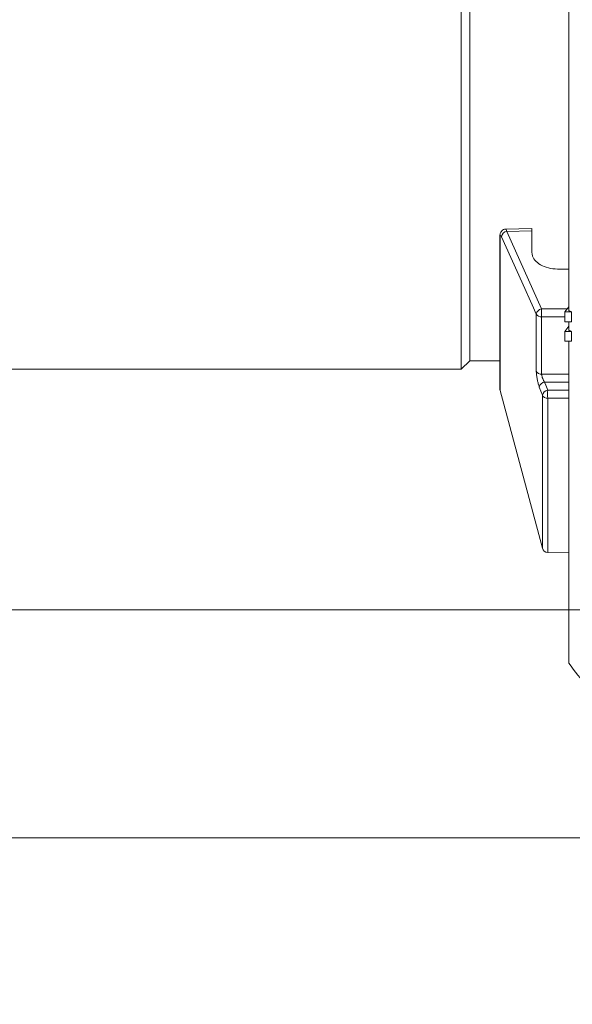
# Model space of a CAD drawing. Header units: millimetres. Extents: x 0 to 1118, y 0 to 864.
# Tile 5 of 256: x 191 to 216, y 60 to 103. Entities that reach past the tile are written whole.
import ezdxf

# ---------------------------------------------------------------- set-up
doc = ezdxf.new("R2010")
doc.units = ezdxf.units.MM
doc.styles.add('SLDTEXTSTYLE3', font='TXT', dxfattribs={"width": 0.605})
doc.dimstyles.new('SLDDIMSTYLE0', dxfattribs={"dimtxt": 3.175, "dimasz": 3.302, "dimexe": 0, "dimexo": 0.0625, "dimgap": 0.79375, "dimtad": 0, "dimtih": 1, "dimtoh": 1, "dimdec": 1, "dimlfac": 4, "dimrnd": 1e-09, "dimzin": 12, "dimdsep": 46, "dimtxsty": 'SLDTEXTSTYLE3', "dimsah": 1, "dimcen": 0.09, "dimadec": 0, "dimazin": 3, "dimtfac": 1, "dimtofl": 0, "dimtmove": 0, "dimatfit": 3, "dimfxl": 1, "dimfrac": 2, "dimtolj": 1, "dimtzin": 12, "dimarcsym": 0})
doc.dimstyles.new('SLDDIMSTYLE1', dxfattribs={"dimtxt": 3.175, "dimasz": 3.302, "dimexe": 0, "dimexo": 0.0625, "dimgap": 0.79375, "dimtad": 0, "dimtih": 1, "dimtoh": 1, "dimdec": 1, "dimlfac": 4, "dimrnd": 1e-09, "dimzin": 4, "dimdsep": 46, "dimtxsty": 'SLDTEXTSTYLE3', "dimsah": 1, "dimcen": 0.09, "dimadec": 0, "dimazin": 1, "dimtfac": 1, "dimtofl": 0, "dimtmove": 0, "dimatfit": 3, "dimfxl": 1, "dimfrac": 2, "dimtolj": 1, "dimtzin": 12, "dimarcsym": 0})

# ---------------------------------------------------------------- blocks, each defined once
blk = doc.blocks.new('_D')
at = {"color": 7, "linetype": 'Continuous', "lineweight": 0}
for p, q in [((261.226, 77.123), (154.079, 77.123)), ((155.679, 66.998), (155.679, 77.123)), ((241.214, 66.998), (154.079, 66.998)), ((155.679, 62.113), (155.679, 66.998)), ((152.499, 62.113), (155.679, 62.113))]:
    blk.add_line(p, q, dxfattribs=at)
for points in [[(155.679, 77.123), (155.171, 73.821), (156.187, 73.821)], [(155.679, 66.998), (156.187, 70.3), (155.171, 70.3)]]:
    blk.add_solid(points, dxfattribs=at)
at = {"color": 7, "linetype": 'Continuous', "lineweight": 0, "insert": (144.01, 63.769), "char_height": 3.175, "attachment_point": 1, "style": 'SLDTEXTSTYLE3'}
blk.add_mtext('40.5', dxfattribs=at)
blk = doc.blocks.new('_D_2')
at = {"color": 7, "linetype": 'Continuous', "lineweight": 0}
for p, q in [((261.226, 133.123), (154.079, 133.123)), ((155.679, 133.123), (155.679, 107.56)), ((155.679, 77.123), (155.679, 102.687)), ((261.226, 77.123), (154.079, 77.123))]:
    blk.add_line(p, q, dxfattribs=at)
for points in [[(155.679, 133.123), (155.171, 129.821), (156.187, 129.821)], [(155.679, 77.123), (156.187, 80.425), (155.171, 80.425)]]:
    blk.add_solid(points, dxfattribs=at)
at = {"color": 7, "linetype": 'Continuous', "lineweight": 0, "insert": (150.221, 106.78), "char_height": 3.175, "attachment_point": 1, "style": 'SLDTEXTSTYLE3'}
blk.add_mtext('224.0', dxfattribs=at)

msp = doc.modelspace()

# ---------------------------------------------------------------- linework, layer by layer
at = {"color": 7, "linetype": 'Continuous', "lineweight": 15}
for p, q in [((210.679, 87.804), (210.679, 121.554)), ((211.054, 88.179), (211.054, 121.179)), ((213.816, 94.059), (212.66, 94.032)), ((212.391, 93.686), (212.391, 86.934)), ((213.816, 92.984), (213.816, 93.959)), ((215.451, 90.585), (215.282, 90.353)), ((215.573, 90.353), (215.282, 90.353)), ((215.282, 90.353), (215.282, 89.915)), ((215.573, 90.353), (215.572, 89.915)), ((215.572, 89.915), (215.282, 89.915)), ((215.451, 89.715), (215.282, 89.482)), ((215.451, 89.915), (215.451, 89.532)), ((215.571, 89.482), (215.282, 89.482)), ((215.282, 89.482), (215.282, 89.054)), ((215.569, 89.054), (215.282, 89.054)), ((210.679, 87.804), (211.054, 88.179)), ((211.054, 88.179), (212.391, 88.179)), ((179.629, 87.804), (210.679, 87.804)), ((212.399, 86.87), (214.277, 79.861)), ((214.514, 79.675), (215.451, 79.659))]:
    msp.add_line(p, q, dxfattribs=at)
at = {"color": 9, "linetype": 'Continuous', "lineweight": 0}
for p, q in [((212.399, 93.645), (212.399, 86.87)), ((213.816, 93.959), (212.702, 93.932)), ((212.702, 93.932), (214.246, 90.487)), ((214.009, 87.718), (214.009, 90.248)), ((214.246, 90.487), (215.382, 90.491)), ((215.282, 90.139), (214.246, 90.136)), ((214.246, 90.136), (214.246, 87.586)), ((215.451, 87.235), (214.38, 87.236)), ((214.277, 86.656), (214.143, 87.016)), ((214.277, 79.861), (214.277, 86.656)), ((214.514, 86.876), (215.451, 86.875)), ((215.451, 86.521), (214.514, 86.521)), ((214.514, 86.521), (214.514, 79.675))]:
    msp.add_line(p, q, dxfattribs=at)
at = {"color": 9, "linetype": 'Continuous', "lineweight": 0, "flags": 128}
for points in [[(212.391, 93.683), (212.391, 93.68), (212.399, 93.645)], [(214.009, 90.248), (213.88, 90.536), (213.362, 91.691), (212.465, 93.693)], [(214.246, 87.586), (214.746, 87.586), (215.451, 87.586)], [(214.38, 87.236), (214.429, 87.104), (214.514, 86.876)]]:
    msp.add_lwpolyline(points, dxfattribs=at)
at = {"color": 9, "linetype": 'Continuous', "lineweight": 0}
for centre, radius, start, end in [((212.734, 93.663), 0.271, 96.7712, 173.7023), ((214.278, 90.218), 0.271, 96.7785, 173.6542), ((214.223, 90.393), 0.259, 214.2014, 275.1361), ((222.421, 90.311), 8.176, 178.7695, 181.2305), ((214.229, 87.835), 0.249, 207.8902, 273.932), ((214.41, 86.966), 0.271, 96.2657, 169.3911), ((214.544, 86.606), 0.271, 96.2664, 169.3881), ((214.498, 86.769), 0.248, 207.1223, 273.7396), ((222.865, 86.699), 8.353, 178.7847, 181.2153)]:
    msp.add_arc(centre, radius, start, end, dxfattribs=at)
at = {"color": 7, "linetype": 'Continuous', "lineweight": 15}
for centre, start, end in [((212.641, 86.934), 180, 195), ((214.519, 79.925), 195, 269)]:
    msp.add_arc(centre, 0.25, start, end, dxfattribs=at)
msp.add_ellipse((1001.04, 115.744), major_axis=(1586.947, 22.134), ratio=0.009089, start_param=4.194104, end_param=4.19439, dxfattribs=at)
for points, knots in [([(215.451, 134.747), (215.451, 134.713), (215.451, 134.643), (215.451, 134.189), (215.451, 133.483), (215.451, 132.5), (215.451, 131.249), (215.451, 129.733), (215.451, 127.976), (215.451, 125.996), (215.451, 123.811), (215.451, 121.442), (215.451, 118.913), (215.451, 116.247), (215.451, 113.471), (215.451, 110.61), (215.451, 107.694), (215.451, 104.748), (215.451, 101.803), (215.451, 98.886), (215.451, 96.028), (215.451, 93.17), (215.451, 91.348), (215.451, 90.403)], [0, 0, 0, 0, 0.046623, 0.093246, 0.139869, 0.186493, 0.234126, 0.281759, 0.329392, 0.377025, 0.424658, 0.472292, 0.519925, 0.567558, 0.615191, 0.662824, 0.710458, 0.758091, 0.805724, 0.853357, 0.90099, 0.948623, 1, 1, 1, 1]), ([(212.661, 94.027), (212.641, 94.027), (212.589, 94.027), (212.517, 93.989), (212.458, 93.934), (212.421, 93.871), (212.399, 93.8), (212.39, 93.741), (212.392, 93.697), (212.393, 93.683)], [0, 0, 0, 0, 0.1126505, 0.2944977, 0.4425087, 0.5814442, 0.7271052, 0.9151639, 1, 1, 1, 1]), ([(213.816, 93.959), (213.816, 93.989), (213.816, 94.047), (213.816, 94.054), (213.816, 94.057)], [0, 0, 0, 0, 0.522321, 1, 1, 1, 1]), ([(215.055, 92.249), (214.915, 92.256), (214.634, 92.271), (214.262, 92.397), (213.982, 92.585), (213.836, 92.793), (213.822, 92.931), (213.816, 92.984)], [0, 0, 0, 0, 0.215915, 0.431831, 0.647724, 0.863586, 1, 1, 1, 1]), ([(215.451, 90.403), (215.461, 90.398), (215.482, 90.39), (215.512, 90.378), (215.542, 90.365), (215.563, 90.357), (215.573, 90.353)], [0, 0, 0, 0, 0.249971, 0.499942, 0.749971, 1, 1, 1, 1]), ([(215.451, 89.532), (215.461, 89.528), (215.481, 89.52), (215.511, 89.507), (215.541, 89.495), (215.561, 89.487), (215.571, 89.482)], [0, 0, 0, 0, 0.24999, 0.499981, 0.74999, 1, 1, 1, 1]), ([(215.571, 89.482), (215.57, 89.411), (215.57, 89.267), (215.57, 89.125), (215.569, 89.054)], [0, 0, 0, 0, 0.499983, 1, 1, 1, 1]), ([(215.451, 89.054), (215.451, 88.406), (215.451, 87.095), (215.451, 85.255), (215.451, 83.371), (215.451, 81.521), (215.451, 79.764), (215.451, 78.248), (215.451, 76.988), (215.451, 75.993), (215.451, 75.281), (215.451, 74.832), (215.451, 74.776), (215.451, 74.748)], [0, 0, 0, 0, 0.075414, 0.152792, 0.230171, 0.326399, 0.422628, 0.518857, 0.615085, 0.711314, 0.807543, 0.903771, 1, 1, 1, 1]), ([(215.451, 74.748), (215.719, 74.4), (216.209, 73.762), (216.885, 72.901), (217.446, 72.194), (217.935, 71.582), (218.399, 71.006), (218.863, 70.433), (219.327, 69.864), (219.965, 69.084), (220.447, 68.499), (220.776, 68.102)], [0, 0, 0, 0, 0.154458, 0.282622, 0.384247, 0.471062, 0.557661, 0.644116, 0.730459, 0.816729, 1, 1, 1, 1])]:
    msp.add_open_spline(points, degree=3, knots=knots, dxfattribs=at)
at = {"color": 9, "linetype": 'Continuous', "lineweight": 0}
for points, knots in [([(212.661, 94.028), (212.666, 94.025), (212.678, 94.02), (212.694, 93.963), (212.702, 93.932)], [0, 0, 0, 0, 0.4621173, 1, 1, 1, 1]), ([(212.465, 93.693), (212.457, 93.707), (212.442, 93.737), (212.421, 93.746), (212.407, 93.727), (212.4, 93.688), (212.399, 93.656), (212.399, 93.645)], [0, 0, 0, 0, 0.226263, 0.452795, 0.676686, 0.894335, 1, 1, 1, 1]), ([(214.009, 87.718), (214.01, 87.697), (214.011, 87.634), (214.025, 87.501), (214.055, 87.328), (214.096, 87.153), (214.128, 87.062), (214.143, 87.016)], [0, 0, 0, 0, 0.108653, 0.322585, 0.545231, 0.772765, 1, 1, 1, 1]), ([(214.38, 87.236), (214.364, 87.258), (214.333, 87.303), (214.291, 87.39), (214.261, 87.477), (214.247, 87.544), (214.247, 87.576), (214.246, 87.586)], [0, 0, 0, 0, 0.238447, 0.471713, 0.691928, 0.89692, 1, 1, 1, 1])]:
    msp.add_open_spline(points, degree=3, knots=knots, dxfattribs=at)

# ---------------------------------------------------------------- dimensions: what is measured, and where the dimension line sits
at = {"color": 7, "linetype": 'Continuous', "lineweight": 0}
for base, p1, p2, dimstyle, picture, middle in [((155.679, 133.123), (262.826, 77.123), (262.826, 133.123), 'SLDDIMSTYLE1', '_D_2', (155.679, 105.123)), ((155.679, 77.123), (242.814, 66.998), (262.826, 77.123), 'SLDDIMSTYLE0', '_D', (155.679, 62.113))]:
    dim = msp.add_linear_dim(base=base, p1=p1, p2=p2, angle=90, dimstyle=dimstyle, dxfattribs=at)
    dim.commit()
    dim.dimension.update_dxf_attribs({"geometry": picture, "text_midpoint": middle, "dimtype": 160})

doc.saveas('drawing.dxf')
